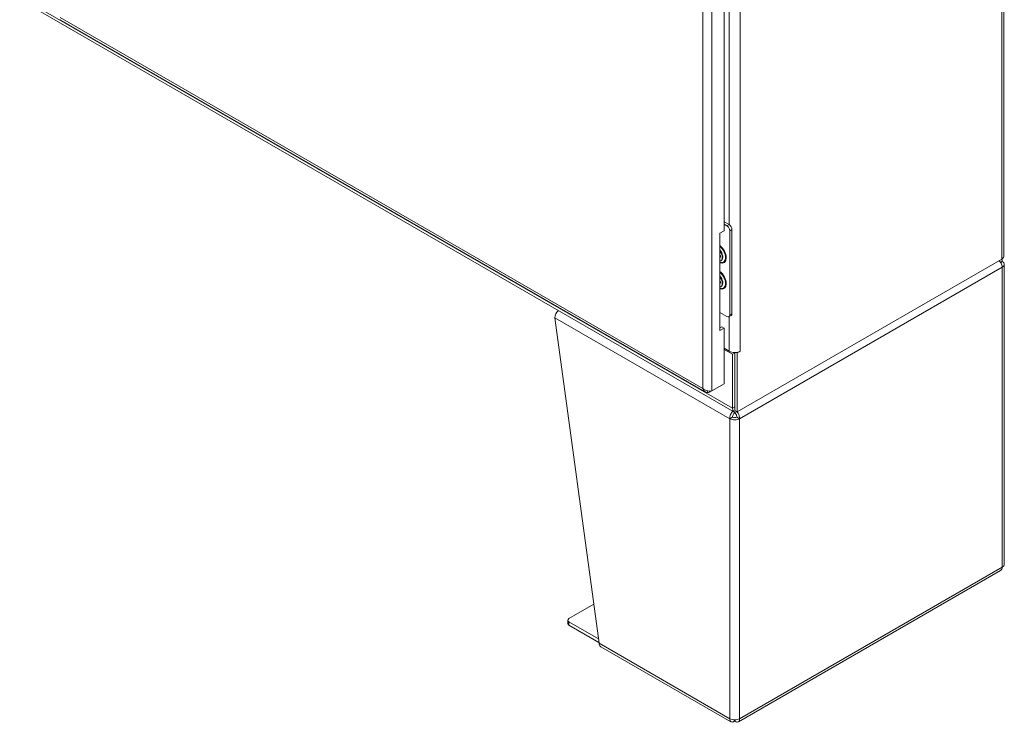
# Model space of a CAD drawing. Header units: inches. Extents: x 11 to 361, y 7 to 222.
# Tile 141 of 174: x 342 to 361, y 43 to 57. Entities that reach past the tile are written whole.
import ezdxf

# ---------------------------------------------------------------- set-up
doc = ezdxf.new("R2010")
doc.units = ezdxf.units.IN
doc.header["$LTSCALE"] = 22
doc.header["$MEASUREMENT"] = 0
doc.layers.add('Visible (ANSI)', color=7, linetype='Continuous', lineweight=5)
doc.layers.add('Visible Narrow (ANSI)', color=7, linetype='Continuous', lineweight=5)

msp = doc.modelspace()

# ---------------------------------------------------------------- linework, layer by layer
at = {"layer": 'Visible (ANSI)'}
for p, q in [((361.07585, 83.77966), (361.07585, 52.00222)), ((355.736, 48.91926), (329.10486, 64.29475)), ((355.54137, 59.32137), (355.54137, 52.49973)), ((342.41143, 56.67548), (355.16654, 49.31131)), ((355.54137, 52.67898), (355.63926, 52.62246)), ((355.54137, 52.63089), (355.59761, 52.59841)), ((355.45803, 52.45162), (355.54137, 52.49973)), ((355.45803, 50.52702), (355.45803, 52.45162)), ((355.65317, 52.50218), (355.65317, 50.8342)), ((355.69482, 52.52623), (355.69482, 50.85824)), ((355.46888, 52.01138), (355.45803, 52.01764)), ((355.46686, 52.01254), (355.45803, 52.00635)), ((355.45803, 51.985), (355.46888, 51.97874)), ((355.50692, 51.97749), (355.50483, 51.95923)), ((361.03081, 51.93945), (355.7966, 48.91747)), ((361.04231, 51.89271), (361.00893, 51.87344)), ((361.03081, 51.93945), (361.04709, 51.94885)), ((361.04709, 51.94885), (361.04709, 51.95053)), ((361.08259, 45.9024), (361.08259, 51.83658)), ((355.46888, 51.49815), (355.45803, 51.50441)), ((355.46686, 51.49931), (355.45803, 51.49312)), ((355.45803, 51.47177), (355.46888, 51.46551)), ((355.50692, 51.46426), (355.50483, 51.446)), ((355.59761, 50.80212), (355.45803, 50.88271)), ((352.19464, 50.77805), (353.06707, 44.34017)), ((355.67855, 50.82227), (355.6369, 50.79823)), ((355.45803, 50.58039), (355.49514, 50.60182)), ((355.54137, 50.57513), (355.45803, 50.52702)), ((355.49514, 50.60182), (355.54137, 50.57513)), ((355.54137, 50.57513), (355.54137, 49.47411)), ((355.64165, 50.1191), (355.54137, 50.177)), ((355.70415, 50.05632), (355.54137, 50.15031)), ((355.75038, 50.08301), (355.70415, 50.05632)), ((355.70415, 50.05632), (355.70415, 48.98965)), ((355.73178, 50.09375), (355.75038, 50.08301)), ((355.75038, 48.94416), (355.75038, 50.0931)), ((355.75038, 50.08301), (355.75038, 49.01633)), ((355.7966, 50.08291), (355.77669, 50.09441)), ((355.85919, 50.11905), (355.7966, 50.08291)), ((355.7966, 48.91747), (355.7966, 50.08291)), ((355.8591, 50.1191), (355.85919, 50.11915)), ((355.8591, 50.1191), (355.85919, 50.11905)), ((355.85919, 50.11915), (355.85919, 50.11905)), ((355.29591, 49.3324), (355.54137, 49.47411)), ((355.24937, 49.30553), (355.29591, 49.3324)), ((355.24937, 49.32903), (355.24937, 49.30553)), ((355.74056, 48.8912), (355.74056, 48.91692)), ((355.75038, 48.94416), (355.7966, 48.91747)), ((355.7602, 48.8912), (355.7602, 48.91218)), ((355.70871, 48.81335), (355.65315, 48.78128)), ((355.8476, 48.78128), (355.79205, 48.81335)), ((355.82404, 42.78699), (361.00893, 45.78048)), ((352.47243, 44.82789), (352.96262, 45.11091)), ((352.44942, 44.73166), (352.44942, 44.79582)), ((353.05527, 44.42724), (352.47243, 44.76374)), ((352.47243, 44.69959), (353.0647, 44.35764)), ((353.1038, 44.27246), (355.67672, 42.78699)), ((355.74056, 42.82405), (355.74056, 42.79663)), ((355.7602, 42.82405), (355.7602, 42.79663))]:
    msp.add_line(p, q, dxfattribs=at)
for centre, major_axis, start_param, end_param in [((355.59761, 52.53426), (0.03929, -0.06804), 0.78539816, 2.35619449), ((355.63926, 52.5583), (-0.03929, 0.06804), 3.92699082, 5.49778714), ((355.39963, 52.03503), (0.07496, -0.12983), 6.08119374, 8.0559732), ((355.39963, 52.03503), (-0.04997, 0.08655), 3.7256329, 4.12834874), ((360.92209, 52.00222), (0.15376, 0), 5.49778714, 6.28318531), ((360.94509, 51.83658), (0.1375, 0), 5.49778714, 7.06858347), ((355.39963, 51.52181), (0.07496, -0.12983), 6.08119374, 8.0559732), ((355.39963, 51.52181), (-0.04997, 0.08655), 3.7256329, 4.12834874), ((352.29187, 50.83418), (0.06875, 0.11908), 1.08918354, 2.35619449), ((355.59761, 50.86627), (0.03929, -0.06804), 5.49778714, 7.06858347), ((355.63926, 50.89032), (0.03929, -0.06804), 0, 0.78539816), ((355.75038, 50.18187), (-0.15376, 0), 0.78539816, 2.35619449), ((355.81288, 49.05242), (-0.07688, -0.13316), 5.49778714, 6.90474012), ((355.75038, 48.83741), (-0.1375, 0), 0.78539816, 2.35619449), ((355.75038, 48.83741), (0.05893, 0), 3.92699082, 5.49778714), ((360.94509, 45.9024), (0.1375, 0), 5.49778714, 6.28318531), ((352.52799, 44.79582), (-0.07857, 0), 5.49778714, 7.06858347), ((352.52799, 44.73166), (-0.07857, 0), 0, 0.78539816), ((355.75038, 42.90323), (0.1375, 0), 3.92699082, 5.49778714)]:
    msp.add_ellipse(centre, major_axis=major_axis, ratio=0.57735027, start_param=start_param, end_param=end_param, dxfattribs=at)
for points, knots in [([(355.45803, 52.11299), (355.46557, 52.10393), (355.4726, 52.09393), (355.48572, 52.07171), (355.49161, 52.05937), (355.50073, 52.03481), (355.50398, 52.02259), (355.50759, 51.99975), (355.508, 51.98911), (355.50709, 51.97903), (355.50701, 51.97825), (355.50692, 51.97749)], [2.06699604, 2.06699604, 2.06699604, 2.06699604, 2.33906125, 2.33906125, 2.64183242, 2.64183242, 2.94313119, 2.94313119, 3.24006922, 3.24006922, 3.26501245, 3.26501245, 3.26501245, 3.26501245]), ([(360.97959, 51.90978), (360.99431, 51.89489), (361.00756, 51.87724), (361.01785, 51.85854), (361.03229, 51.83229), (361.04094, 51.8043), (361.04231, 51.78044)], [0.4425416, 0.4425416, 0.4425416, 0.4425416, 0.91202272, 0.91202272, 0.91202272, 1.57079633, 1.57079633, 1.57079633, 1.57079633]), ([(355.45803, 51.59977), (355.46557, 51.5907), (355.4726, 51.5807), (355.48572, 51.55848), (355.49161, 51.54615), (355.50073, 51.52158), (355.50398, 51.50936), (355.50759, 51.48652), (355.508, 51.47588), (355.50709, 51.4658), (355.50701, 51.46503), (355.50692, 51.46426)], [2.06699604, 2.06699604, 2.06699604, 2.06699604, 2.33906125, 2.33906125, 2.64183242, 2.64183242, 2.94313119, 2.94313119, 3.24006922, 3.24006922, 3.26501245, 3.26501245, 3.26501245, 3.26501245]), ([(355.29591, 49.3324), (355.26948, 49.32628), (355.23065, 49.32764), (355.19352, 49.33929), (355.16601, 49.34793), (355.13971, 49.36207), (355.12012, 49.38015)], [-1, -1, -1, -1, -0.42561053, -0.42561053, -0.42561053, 0, 0, 0, 0]), ([(355.21812, 49.29973), (355.19501, 49.2985), (355.17351, 49.30478), (355.15665, 49.318), (355.13864, 49.33213), (355.12599, 49.35414), (355.12012, 49.38015)], [-0.824125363, -0.824125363, -0.824125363, -0.824125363, -0.425610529, -0.425610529, -0.425610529, 0, 0, 0, 0]), ([(355.71343, 48.93221), (355.69593, 48.91374), (355.68018, 48.88982), (355.66938, 48.86413), (355.65768, 48.83629), (355.65178, 48.80672), (355.65315, 48.78128)], [0.30378538, 0.30378538, 0.30378538, 0.30378538, 0.91202272, 0.91202272, 0.91202272, 1.57079633, 1.57079633, 1.57079633, 1.57079633]), ([(355.70871, 48.81335), (355.70636, 48.83279), (355.71365, 48.85733), (355.72545, 48.87461), (355.73009, 48.88141), (355.73532, 48.88711), (355.74056, 48.8912)], [0, 0, 0, 0, 1.12719708, 1.12719708, 1.12719708, 1.57079633, 1.57079633, 1.57079633, 1.57079633]), ([(355.79205, 48.81335), (355.7944, 48.83279), (355.7871, 48.85733), (355.77531, 48.87461), (355.77067, 48.88141), (355.76544, 48.88711), (355.7602, 48.8912)], [0, 0, 0, 0, 1.12719708, 1.12719708, 1.12719708, 1.57079633, 1.57079633, 1.57079633, 1.57079633]), ([(355.8476, 48.78128), (355.84951, 48.81651), (355.83707, 48.85963), (355.8156, 48.89512), (355.81051, 48.90353), (355.80494, 48.9115), (355.79906, 48.91887)], [0, 0, 0, 0, 0.91202272, 0.91202272, 0.91202272, 1.12825473, 1.12825473, 1.12825473, 1.12825473]), ([(353.10382, 44.27251), (353.10046, 44.27442), (353.09729, 44.27664), (353.09434, 44.2792), (353.07896, 44.29248), (353.06938, 44.31419), (353.06707, 44.34017)], [0.785398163, 0.785398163, 0.785398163, 0.785398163, 0.912022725, 0.912022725, 0.912022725, 1.570796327, 1.570796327, 1.570796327, 1.570796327]), ([(355.65315, 42.8471), (355.65125, 42.81406), (355.66369, 42.78969), (355.68516, 42.78339), (355.70067, 42.77883), (355.72058, 42.78351), (355.74056, 42.79663)], [0, 0, 0, 0, 0.91202272, 0.91202272, 0.91202272, 1.57079633, 1.57079633, 1.57079633, 1.57079633]), ([(355.7602, 42.79663), (355.78786, 42.77847), (355.81518, 42.77705), (355.83138, 42.7925), (355.84307, 42.80365), (355.84898, 42.82324), (355.8476, 42.8471)], [0, 0, 0, 0, 0.91202272, 0.91202272, 0.91202272, 1.57079633, 1.57079633, 1.57079633, 1.57079633])]:
    msp.add_open_spline(points, degree=3, knots=knots, dxfattribs=at)
for points in [[(361.04231, 51.89271), (361.04135, 51.91056), (361.03671, 51.92618), (361.02908, 51.93836)], [(355.24937, 49.30553), (355.23885, 49.30225), (355.22833, 49.30028), (355.21812, 49.29973)], [(361.04231, 45.84626), (361.04068, 45.81593), (361.02841, 45.79201), (361.00889, 45.78053)]]:
    msp.add_open_spline(points, degree=3, dxfattribs=at)
at = {"layer": 'Visible Narrow (ANSI)'}
for p, q in [((361.03081, 51.93945), (361.03081, 83.71689)), ((355.12012, 49.38015), (355.12012, 79.64999)), ((355.29591, 79.69774), (355.29591, 49.3324)), ((355.8591, 79.56546), (355.8591, 50.1191)), ((329.07302, 64.36514), (355.70415, 48.98965)), ((355.64165, 52.62102), (355.64165, 59.5472)), ((342.40636, 56.72044), (355.12012, 49.38015)), ((355.63926, 52.62246), (355.59761, 52.59841)), ((355.65317, 52.50218), (355.69482, 52.52623)), ((361.04231, 51.78044), (355.8476, 48.78128)), ((361.04231, 45.84626), (361.04231, 51.78044)), ((355.69482, 50.85824), (355.65317, 50.8342)), ((355.65315, 48.78128), (352.19464, 50.77805)), ((355.64165, 50.1191), (355.64165, 50.80097)), ((355.70415, 48.98965), (355.75038, 49.01633)), ((355.65315, 42.8471), (355.65315, 48.78128)), ((355.8476, 48.78128), (355.8476, 42.8471)), ((355.8476, 42.8471), (361.04231, 45.84626)), ((352.47243, 44.69959), (352.47243, 44.76374)), ((353.06707, 44.34017), (355.65315, 42.8471))]:
    msp.add_line(p, q, dxfattribs=at)
for centre, major_axis, start_param, end_param in [((355.43094, 52.05311), (0.10653, -0.18451), 5.67858999, 8.45857695), ((355.42681, 52.05073), (0.09954, -0.17241), 5.72139103, 8.41577591), ((355.41012, 52.04109), (0.07364, -0.12754), 0.0560263, 1.87808584), ((355.43094, 51.53988), (0.10653, -0.18451), 5.67858999, 8.45857695), ((355.42681, 51.5375), (0.09954, -0.17241), 5.72139103, 8.41577591), ((355.41012, 51.52786), (0.07364, -0.12754), 0.0560263, 1.87808584)]:
    msp.add_ellipse(centre, major_axis=major_axis, ratio=0.57735027, start_param=start_param, end_param=end_param, dxfattribs=at)
msp.add_open_spline([(355.20334, 49.33645), (355.20458, 49.334), (355.20578, 49.33155), (355.21153, 49.31925), (355.21515, 49.30967), (355.21812, 49.29973)], degree=3, knots=[-0.195780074, -0.195780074, -0.195780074, -0.195780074, -0.156304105, -0.156304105, 0, 0, 0, 0], dxfattribs=at)

doc.saveas('drawing.dxf')
